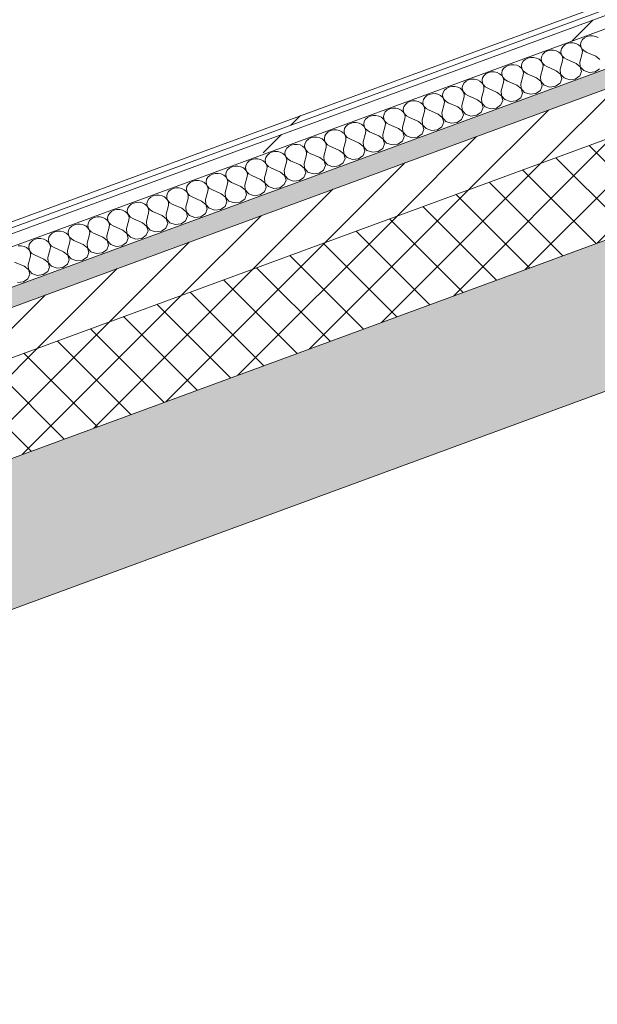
# Model space of a CAD drawing. Header units: millimetres. Extents: x -8337 to 19291, y 9509 to 21675.
# Tile 138 of 163: x 9517 to 10056, y 15200 to 16119. Entities that reach past the tile are written whole.
import ezdxf

# ---------------------------------------------------------------- set-up
doc = ezdxf.new("R2010")
doc.units = ezdxf.units.MM
doc.header["$MEASUREMENT"] = 0
doc.linetypes.add('Wipeout_Contour', pattern=[1000, 0, -1000])
doc.layers.add('12_FAÇ_Façana', color=7, linetype='Continuous')
doc.layers.add('Nuevo_08_E_Envans secs', color=7, linetype='Continuous')
for name, color, linetype, lineweight, true_color in [('12_FAÇ_Façana_Pluma_Nº__102', 7, 'Continuous', 5, 0xcccccc), ('12_FAÇ_Façana_Pluma_Nº__174', 7, 'Continuous', 13, 0xe4ad2c), ('12_FAÇ_Façana_Pluma_Nº__176', 7, 'Continuous', 15, 0x93a0c6), ('Nuevo_08_E_Envans secs_Pluma_Nº__102', 7, 'Continuous', 5, 0xcccccc), ('Nuevo_08_E_Envans secs_Pluma_Nº__171', 171, 'Continuous', 13, 0xaaaaff), ('Nuevo_08_E_Envans secs_Pluma_Nº__177', 7, 'Continuous', 15, 0xf7e046)]:
    doc.layers.add(name, color=color, linetype=linetype, lineweight=lineweight, true_color=true_color)
for name, color, linetype, lineweight in [('12_FAÇ_Façana_Pluma_Nº__2', 8, 'Continuous', 5), ('12_FAÇ_Façana_Pluma_Nº__7', 7, 'Continuous', 5), ('Nuevo_08_E_Envans secs_Pluma_Nº__1', 7, 'Continuous', 5)]:
    doc.layers.add(name, color=color, linetype=linetype, lineweight=lineweight)
pattern_1 = [(45, (0, 0), (-183.8478, 183.8478), [195, -65]), (45, (7e-14, 183.85), (-183.8478, 183.8478), [195, -65])]

# ---------------------------------------------------------------- blocks, each defined once
blk = doc.blocks.new('Elem Sección_40_1')
at = {"layer": '12_FAÇ_Façana_Pluma_Nº__102', "linetype": 'Continuous', "lineweight": 0, "true_color": 0xe5e5e5}
blk.add_hatch(color=254, dxfattribs=at).paths.add_polyline_path([(8440.8, 15316.98), (8506.81, 15200.22), (11746.65, 16391), (11729.04, 16422.14), (11684.88, 16405.91), (11636.48, 16491.53)])
at = {"layer": '12_FAÇ_Façana_Pluma_Nº__174', "linetype": 'Continuous', "lineweight": 13, "true_color": 0xe4ad2c}
h = blk.add_hatch(dxfattribs=at)
h.set_pattern_fill('SATE_Aislamiento_0001', color=42, style=0, pattern_type=2)
h.set_pattern_definition([(45, (0, 0), (-21.213203, 21.213203), []), (135, (0, 0), (21.213203, 21.213203), [])])
h.paths.add_polyline_path([(8396.8, 15394.81), (8440.8, 15316.98), (11636.48, 16491.53), (11592.47, 16569.37)])
at = {"layer": '12_FAÇ_Façana_Pluma_Nº__176', "linetype": 'Continuous', "lineweight": 0, "true_color": 0x495063}
blk.add_hatch(color=251, dxfattribs=at).paths.add_polyline_path([(11561.67, 16623.86), (8365.99, 15449.3), (8374.79, 15433.73), (11570.47, 16608.29)])
at = {"layer": '12_FAÇ_Façana_Pluma_Nº__2', "linetype": 'Continuous', "lineweight": 5}
h = blk.add_hatch(dxfattribs=at)
h.set_pattern_fill('Ceramic_0001', color=8, style=0, pattern_type=2)
h.set_pattern_definition([(45, (0, 0), (-21.213203, 21.213203), [])])
h.paths.add_polyline_path([(8374.79, 15433.73), (8396.8, 15394.81), (11592.47, 16569.37), (11570.47, 16608.29)])
at = {"layer": '12_FAÇ_Façana_Pluma_Nº__7', "color": 7, "linetype": 'Continuous', "lineweight": 5}
for p, q in [((11570.47, 16608.29), (8374.79, 15433.73)), ((11592.47, 16569.37), (8396.8, 15394.81)), ((11636.48, 16491.53), (8440.8, 15316.98)), ((11746.65, 16391), (8506.81, 15200.22))]:
    blk.add_line(p, q, dxfattribs=at)
blk = doc.blocks.new('*X191')
at = {"layer": 'Nuevo_08_E_Envans secs_Pluma_Nº__102', "color": 254, "linetype": 'Continuous', "lineweight": 5, "true_color": 0xcccccc}
for p, q in [((10041.93, 16100.66), (10040.71, 16098.63)), ((10043.78, 16102.33), (10041.93, 16100.66)), ((10046.14, 16103.54), (10043.78, 16102.33)), ((10048.81, 16104.18), (10046.14, 16103.54)), ((10051.6, 16104.21), (10048.81, 16104.18)), ((10054.29, 16103.62), (10051.6, 16104.21)), ((10056.68, 16102.47), (10054.29, 16103.62)), ((10012.02, 16090.66), (10009.35, 16090.02)), ((10014.81, 16090.69), (10012.02, 16090.66)), ((10017.5, 16090.1), (10014.81, 16090.69)), ((10022.32, 16091.87), (10021.83, 16089.66)), ((10023.53, 16093.9), (10022.32, 16091.87)), ((10025.39, 16095.57), (10023.53, 16093.9)), ((10027.74, 16096.78), (10025.39, 16095.57)), ((10030.42, 16097.42), (10027.74, 16096.78)), ((10033.2, 16097.45), (10030.42, 16097.42)), ((10035.9, 16096.86), (10033.2, 16097.45)), ((10038.29, 16095.71), (10035.9, 16096.86)), ((10040.19, 16094.06), (10038.29, 16095.71)), ((10041.47, 16092.07), (10040.19, 16094.06)), ((10040.71, 16098.63), (10040.23, 16096.42)), ((10040.23, 16096.42), (10040.51, 16094.18)), ((10040.51, 16094.18), (10041.54, 16092.09)), ((10042.02, 16089.86), (10041.47, 16092.07)), ((10041.54, 16092.09), (10043.25, 16090.31)), ((9988.6, 16082.05), (9986.75, 16080.37)), ((9990.96, 16083.26), (9988.6, 16082.05)), ((9993.63, 16083.9), (9990.96, 16083.26)), ((9996.42, 16083.93), (9993.63, 16083.9)), ((9999.11, 16083.34), (9996.42, 16083.93)), ((10001.5, 16082.18), (9999.11, 16083.34)), ((10003.4, 16080.54), (10001.5, 16082.18)), ((10003.92, 16085.11), (10003.44, 16082.9)), ((10003.44, 16082.9), (10003.72, 16080.66)), ((10005.14, 16087.13), (10003.92, 16085.11)), ((10007, 16088.81), (10005.14, 16087.13)), ((10009.35, 16090.02), (10007, 16088.81)), ((10019.89, 16088.94), (10017.5, 16090.1)), ((10021.8, 16087.3), (10019.89, 16088.94)), ((10023.08, 16085.31), (10021.8, 16087.3)), ((10021.83, 16089.66), (10022.12, 16087.42)), ((10022.12, 16087.42), (10023.15, 16085.33)), ((10023.63, 16083.1), (10023.08, 16085.31)), ((10023.15, 16085.33), (10024.85, 16083.55)), ((10023.41, 16080.86), (10023.63, 16083.1)), ((10024.85, 16083.55), (10027.09, 16082.21)), ((10035.96, 16078.31), (10027.09, 16082.21)), ((10039.64, 16079.66), (10041.81, 16087.62)), ((10041.81, 16087.62), (10042.02, 16089.86)), ((10043.25, 16090.31), (10045.48, 16088.97)), ((10054.36, 16085.07), (10045.48, 16088.97)), ((10058.3, 16081.95), (10054.36, 16085.07)), ((9968.35, 16073.61), (9967.14, 16071.59)), ((9970.21, 16075.29), (9968.35, 16073.61)), ((9972.56, 16076.5), (9970.21, 16075.29)), ((9975.23, 16077.14), (9972.56, 16076.5)), ((9978.02, 16077.17), (9975.23, 16077.14)), ((9980.71, 16076.58), (9978.02, 16077.17)), ((9983.1, 16075.42), (9980.71, 16076.58)), ((9985.01, 16073.78), (9983.1, 16075.42)), ((9986.29, 16071.79), (9985.01, 16073.78)), ((9985.53, 16078.35), (9985.05, 16076.14)), ((9985.05, 16076.14), (9985.33, 16073.9)), ((9985.33, 16073.9), (9986.36, 16071.81)), ((9986.75, 16080.37), (9985.53, 16078.35)), ((10002.85, 16066.14), (10005.02, 16074.1)), ((10004.68, 16078.55), (10003.4, 16080.54)), ((10003.72, 16080.66), (10004.76, 16078.57)), ((10005.23, 16076.34), (10004.68, 16078.55)), ((10004.76, 16078.57), (10006.46, 16076.79)), ((10005.02, 16074.1), (10005.23, 16076.34)), ((10006.46, 16076.79), (10008.7, 16075.45)), ((10017.57, 16071.55), (10008.7, 16075.45)), ((10021.25, 16072.9), (10023.41, 16080.86)), ((10021.25, 16072.9), (10021.58, 16068.46)), ((10039.9, 16075.19), (10035.96, 16078.31)), ((10039.64, 16079.66), (10039.98, 16075.22)), ((10041.22, 16070.87), (10039.9, 16075.19)), ((10039.98, 16075.22), (10043.16, 16071.58)), ((10053.7, 16070.51), (10057.91, 16073.39)), ((9938.45, 16063.62), (9935.77, 16062.98)), ((9941.24, 16063.65), (9938.45, 16063.62)), ((9943.93, 16063.06), (9941.24, 16063.65)), ((9946.32, 16061.9), (9943.93, 16063.06)), ((9948.74, 16064.83), (9948.26, 16062.62)), ((9949.96, 16066.85), (9948.74, 16064.83)), ((9951.81, 16068.53), (9949.96, 16066.85)), ((9954.17, 16069.74), (9951.81, 16068.53)), ((9956.84, 16070.38), (9954.17, 16069.74)), ((9959.63, 16070.41), (9956.84, 16070.38)), ((9962.32, 16069.82), (9959.63, 16070.41)), ((9964.71, 16068.66), (9962.32, 16069.82)), ((9966.62, 16067.02), (9964.71, 16068.66)), ((9967.9, 16065.03), (9966.62, 16067.02)), ((9967.14, 16071.59), (9966.65, 16069.38)), ((9966.65, 16069.38), (9966.94, 16067.14)), ((9966.94, 16067.14), (9967.97, 16065.05)), ((9968.45, 16062.82), (9967.9, 16065.03)), ((9967.97, 16065.05), (9969.67, 16063.27)), ((9969.67, 16063.27), (9971.91, 16061.93)), ((9984.46, 16059.38), (9986.62, 16067.34)), ((9986.84, 16069.58), (9986.29, 16071.79)), ((9986.36, 16071.81), (9988.06, 16070.03)), ((9986.62, 16067.34), (9986.84, 16069.58)), ((9988.06, 16070.03), (9990.3, 16068.69)), ((9999.17, 16064.79), (9990.3, 16068.69)), ((10003.11, 16061.67), (9999.17, 16064.79)), ((10002.85, 16066.14), (10003.19, 16061.7)), ((10021.51, 16068.43), (10017.57, 16071.55)), ((10021.13, 16059.87), (10022.83, 16064.11)), ((10022.83, 16064.11), (10021.51, 16068.43)), ((10021.58, 16068.46), (10024.77, 16064.82)), ((10024.77, 16064.82), (10029.85, 16063.08)), ((10029.85, 16063.08), (10035.31, 16063.75)), ((10035.31, 16063.75), (10039.52, 16066.63)), ((10039.52, 16066.63), (10041.22, 16070.87)), ((10043.16, 16071.58), (10048.24, 16069.84)), ((10048.24, 16069.84), (10053.7, 16070.51)), ((9915.03, 16055.01), (9913.17, 16053.33)), ((9917.38, 16056.22), (9915.03, 16055.01)), ((9920.05, 16056.86), (9917.38, 16056.22)), ((9922.84, 16056.89), (9920.05, 16056.86)), ((9925.53, 16056.3), (9922.84, 16056.89)), ((9927.92, 16055.14), (9925.53, 16056.3)), ((9929.83, 16053.5), (9927.92, 16055.14)), ((9930.35, 16058.07), (9929.86, 16055.86)), ((9929.86, 16055.86), (9930.15, 16053.62)), ((9931.57, 16060.09), (9930.35, 16058.07)), ((9933.42, 16061.77), (9931.57, 16060.09)), ((9935.77, 16062.98), (9933.42, 16061.77)), ((9948.22, 16060.26), (9946.32, 16061.9)), ((9949.5, 16058.26), (9948.22, 16060.26)), ((9948.26, 16062.62), (9948.54, 16060.38)), ((9948.54, 16060.38), (9949.58, 16058.29)), ((9950.05, 16056.06), (9949.5, 16058.26)), ((9949.58, 16058.29), (9951.28, 16056.51)), ((9949.84, 16053.82), (9950.05, 16056.06)), ((9951.28, 16056.51), (9953.52, 16055.17)), ((9962.39, 16051.27), (9953.52, 16055.17)), ((9966.07, 16052.62), (9968.23, 16060.58)), ((9968.23, 16060.58), (9968.45, 16062.82)), ((9980.78, 16058.03), (9971.91, 16061.93)), ((9984.72, 16054.91), (9980.78, 16058.03)), ((9984.46, 16059.38), (9984.8, 16054.94)), ((9986.04, 16050.59), (9984.72, 16054.91)), ((9984.8, 16054.94), (9987.98, 16051.3)), ((10002.73, 16053.11), (10004.43, 16057.35)), ((10004.43, 16057.35), (10003.11, 16061.67)), ((10003.19, 16061.7), (10006.37, 16058.06)), ((10006.37, 16058.06), (10011.46, 16056.32)), ((10011.46, 16056.32), (10016.92, 16056.99)), ((10016.92, 16056.99), (10021.13, 16059.87)), ((9894.78, 16046.57), (9893.56, 16044.55)), ((9896.63, 16048.25), (9894.78, 16046.57)), ((9898.99, 16049.46), (9896.63, 16048.25)), ((9901.66, 16050.1), (9898.99, 16049.46)), ((9904.45, 16050.13), (9901.66, 16050.1)), ((9907.14, 16049.54), (9904.45, 16050.13)), ((9909.53, 16048.38), (9907.14, 16049.54)), ((9911.44, 16046.74), (9909.53, 16048.38)), ((9912.71, 16044.74), (9911.44, 16046.74)), ((9911.96, 16051.31), (9911.47, 16049.09)), ((9911.47, 16049.09), (9911.76, 16046.86)), ((9911.76, 16046.86), (9912.79, 16044.77)), ((9913.17, 16053.33), (9911.96, 16051.31)), ((9913.27, 16042.54), (9912.71, 16044.74)), ((9912.79, 16044.77), (9914.49, 16042.99)), ((9929.28, 16039.1), (9931.44, 16047.06)), ((9931.11, 16051.5), (9929.83, 16053.5)), ((9930.15, 16053.62), (9931.18, 16051.53)), ((9931.66, 16049.3), (9931.11, 16051.5)), ((9931.18, 16051.53), (9932.88, 16049.75)), ((9931.44, 16047.06), (9931.66, 16049.3)), ((9932.88, 16049.75), (9935.12, 16048.41)), ((9943.99, 16044.51), (9935.12, 16048.41)), ((9947.67, 16045.86), (9949.84, 16053.82)), ((9947.67, 16045.86), (9948.01, 16041.42)), ((9966.33, 16048.15), (9962.39, 16051.27)), ((9966.07, 16052.62), (9966.4, 16048.18)), ((9967.64, 16043.83), (9966.33, 16048.15)), ((9966.4, 16048.18), (9969.59, 16044.54)), ((9980.13, 16043.46), (9984.34, 16046.35)), ((9984.34, 16046.35), (9986.04, 16050.59)), ((9987.98, 16051.3), (9993.06, 16049.56)), ((9993.06, 16049.56), (9998.52, 16050.23)), ((9998.52, 16050.23), (10002.73, 16053.11)), ((9862.2, 16035.93), (9859.85, 16034.73)), ((9864.87, 16036.58), (9862.2, 16035.93)), ((9867.66, 16036.6), (9864.87, 16036.58)), ((9870.35, 16036.02), (9867.66, 16036.6)), ((9872.74, 16034.86), (9870.35, 16036.02)), ((9875.17, 16037.79), (9874.68, 16035.57)), ((9874.68, 16035.57), (9874.97, 16033.34)), ((9876.38, 16039.81), (9875.17, 16037.79)), ((9878.24, 16041.49), (9876.38, 16039.81)), ((9880.59, 16042.7), (9878.24, 16041.49)), ((9883.27, 16043.34), (9880.59, 16042.7)), ((9886.05, 16043.37), (9883.27, 16043.34)), ((9888.75, 16042.78), (9886.05, 16043.37)), ((9891.14, 16041.62), (9888.75, 16042.78)), ((9893.04, 16039.98), (9891.14, 16041.62)), ((9894.32, 16037.98), (9893.04, 16039.98)), ((9893.56, 16044.55), (9893.08, 16042.33)), ((9893.08, 16042.33), (9893.36, 16040.1)), ((9893.36, 16040.1), (9894.39, 16038.01)), ((9894.87, 16035.78), (9894.32, 16037.98)), ((9894.39, 16038.01), (9896.09, 16036.23)), ((9894.66, 16033.54), (9894.87, 16035.78)), ((9896.09, 16036.23), (9898.33, 16034.89)), ((9910.88, 16032.34), (9913.05, 16040.3)), ((9913.05, 16040.3), (9913.27, 16042.54)), ((9914.49, 16042.99), (9916.73, 16041.65)), ((9925.6, 16037.75), (9916.73, 16041.65)), ((9929.54, 16034.63), (9925.6, 16037.75)), ((9929.28, 16039.1), (9929.61, 16034.66)), ((9947.93, 16041.39), (9943.99, 16044.51)), ((9947.55, 16032.83), (9949.25, 16037.06)), ((9949.25, 16037.06), (9947.93, 16041.39)), ((9948.01, 16041.42), (9951.19, 16037.78)), ((9951.19, 16037.78), (9956.27, 16036.03)), ((9956.27, 16036.03), (9961.73, 16036.7)), ((9961.73, 16036.7), (9965.94, 16039.59)), ((9965.94, 16039.59), (9967.64, 16043.83)), ((9969.59, 16044.54), (9974.67, 16042.79)), ((9974.67, 16042.79), (9980.13, 16043.46)), ((9839.6, 16026.29), (9838.38, 16024.27)), ((9841.45, 16027.97), (9839.6, 16026.29)), ((9843.81, 16029.17), (9841.45, 16027.97)), ((9846.48, 16029.82), (9843.81, 16029.17)), ((9849.27, 16029.84), (9846.48, 16029.82)), ((9851.96, 16029.26), (9849.27, 16029.84)), ((9854.35, 16028.1), (9851.96, 16029.26)), ((9856.25, 16026.46), (9854.35, 16028.1)), ((9857.53, 16024.46), (9856.25, 16026.46)), ((9856.77, 16031.03), (9856.29, 16028.81)), ((9856.29, 16028.81), (9856.57, 16026.58)), ((9856.57, 16026.58), (9857.61, 16024.49)), ((9857.99, 16033.05), (9856.77, 16031.03)), ((9859.85, 16034.73), (9857.99, 16033.05)), ((9874.65, 16033.22), (9872.74, 16034.86)), ((9874.1, 16018.82), (9876.26, 16026.78)), ((9875.93, 16031.22), (9874.65, 16033.22)), ((9874.97, 16033.34), (9876, 16031.25)), ((9876.48, 16029.02), (9875.93, 16031.22)), ((9876, 16031.25), (9877.7, 16029.47)), ((9876.26, 16026.78), (9876.48, 16029.02)), ((9877.7, 16029.47), (9879.94, 16028.13)), ((9888.81, 16024.23), (9879.94, 16028.13)), ((9892.49, 16025.58), (9894.66, 16033.54)), ((9907.21, 16030.99), (9898.33, 16034.89)), ((9911.15, 16027.87), (9907.21, 16030.99)), ((9910.88, 16032.34), (9911.22, 16027.9)), ((9912.46, 16023.54), (9911.15, 16027.87)), ((9911.22, 16027.9), (9914.4, 16024.26)), ((9929.16, 16026.07), (9930.86, 16030.3)), ((9930.86, 16030.3), (9929.54, 16034.63)), ((9929.61, 16034.66), (9932.8, 16031.02)), ((9932.8, 16031.02), (9937.88, 16029.27)), ((9937.88, 16029.27), (9943.34, 16029.94)), ((9943.34, 16029.94), (9947.55, 16032.83)), ((9819.99, 16017.51), (9819.5, 16015.29)), ((9821.2, 16019.53), (9819.99, 16017.51)), ((9823.06, 16021.21), (9821.2, 16019.53)), ((9825.41, 16022.41), (9823.06, 16021.21)), ((9828.08, 16023.06), (9825.41, 16022.41)), ((9830.87, 16023.08), (9828.08, 16023.06)), ((9833.56, 16022.5), (9830.87, 16023.08)), ((9835.95, 16021.34), (9833.56, 16022.5)), ((9837.86, 16019.7), (9835.95, 16021.34)), ((9839.14, 16017.7), (9837.86, 16019.7)), ((9838.38, 16024.27), (9837.9, 16022.05)), ((9837.9, 16022.05), (9838.18, 16019.82)), ((9838.18, 16019.82), (9839.21, 16017.73)), ((9839.69, 16015.5), (9839.14, 16017.7)), ((9839.21, 16017.73), (9840.91, 16015.95)), ((9855.7, 16012.06), (9857.87, 16020.02)), ((9858.08, 16022.26), (9857.53, 16024.46)), ((9857.61, 16024.49), (9859.31, 16022.71)), ((9857.87, 16020.02), (9858.08, 16022.26)), ((9859.31, 16022.71), (9861.55, 16021.37)), ((9870.42, 16017.47), (9861.55, 16021.37)), ((9874.36, 16014.35), (9870.42, 16017.47)), ((9874.1, 16018.82), (9874.43, 16014.37)), ((9892.75, 16021.11), (9888.81, 16024.23)), ((9892.49, 16025.58), (9892.83, 16021.13)), ((9894.07, 16016.78), (9892.75, 16021.11)), ((9892.83, 16021.13), (9896.01, 16017.5)), ((9896.01, 16017.5), (9901.09, 16015.75)), ((9906.55, 16016.42), (9910.76, 16019.31)), ((9910.76, 16019.31), (9912.46, 16023.54)), ((9914.4, 16024.26), (9919.49, 16022.51)), ((9919.49, 16022.51), (9924.95, 16023.18)), ((9924.95, 16023.18), (9929.16, 16026.07)), ((9788.62, 16008.89), (9786.27, 16007.69)), ((9791.3, 16009.53), (9788.62, 16008.89)), ((9794.08, 16009.56), (9791.3, 16009.53)), ((9796.78, 16008.98), (9794.08, 16009.56)), ((9799.17, 16007.82), (9796.78, 16008.98)), ((9801.59, 16010.75), (9801.11, 16008.53)), ((9801.11, 16008.53), (9801.39, 16006.3)), ((9802.81, 16012.77), (9801.59, 16010.75)), ((9804.66, 16014.45), (9802.81, 16012.77)), ((9807.02, 16015.65), (9804.66, 16014.45)), ((9809.69, 16016.29), (9807.02, 16015.65)), ((9812.48, 16016.32), (9809.69, 16016.29)), ((9815.17, 16015.74), (9812.48, 16016.32)), ((9817.56, 16014.58), (9815.17, 16015.74)), ((9819.47, 16012.94), (9817.56, 16014.58)), ((9820.74, 16010.94), (9819.47, 16012.94)), ((9819.5, 16015.29), (9819.79, 16013.06)), ((9819.79, 16013.06), (9820.82, 16010.97)), ((9821.3, 16008.74), (9820.74, 16010.94)), ((9820.82, 16010.97), (9822.52, 16009.19)), ((9821.08, 16006.5), (9821.3, 16008.74)), ((9822.52, 16009.19), (9824.76, 16007.85)), ((9837.31, 16005.3), (9839.47, 16013.26)), ((9839.47, 16013.26), (9839.69, 16015.5)), ((9840.91, 16015.95), (9843.15, 16014.61)), ((9852.02, 16010.71), (9843.15, 16014.61)), ((9855.96, 16007.59), (9852.02, 16010.71)), ((9855.7, 16012.06), (9856.04, 16007.61)), ((9873.98, 16005.79), (9875.68, 16010.02)), ((9875.68, 16010.02), (9874.36, 16014.35)), ((9874.43, 16014.37), (9877.62, 16010.74)), ((9877.62, 16010.74), (9882.7, 16008.99)), ((9882.7, 16008.99), (9888.16, 16009.66)), ((9888.16, 16009.66), (9892.37, 16012.55)), ((9892.37, 16012.55), (9894.07, 16016.78)), ((9901.09, 16015.75), (9906.55, 16016.42)), ((9766.02, 15999.25), (9764.8, 15997.22)), ((9767.88, 16000.93), (9766.02, 15999.25)), ((9770.23, 16002.13), (9767.88, 16000.93)), ((9772.9, 16002.77), (9770.23, 16002.13)), ((9775.69, 16002.8), (9772.9, 16002.77)), ((9778.38, 16002.22), (9775.69, 16002.8)), ((9780.77, 16001.06), (9778.38, 16002.22)), ((9782.68, 15999.42), (9780.77, 16001.06)), ((9783.96, 15997.42), (9782.68, 15999.42)), ((9783.2, 16003.99), (9782.71, 16001.77)), ((9782.71, 16001.77), (9783, 15999.54)), ((9783, 15999.54), (9784.03, 15997.45)), ((9784.41, 16006.01), (9783.2, 16003.99)), ((9786.27, 16007.69), (9784.41, 16006.01)), ((9801.07, 16006.18), (9799.17, 16007.82)), ((9800.52, 15991.78), (9802.69, 15999.74)), ((9802.35, 16004.18), (9801.07, 16006.18)), ((9801.39, 16006.3), (9802.43, 16004.21)), ((9802.9, 16001.98), (9802.35, 16004.18)), ((9802.43, 16004.21), (9804.13, 16002.43)), ((9802.69, 15999.74), (9802.9, 16001.98)), ((9804.13, 16002.43), (9806.37, 16001.09)), ((9815.24, 15997.19), (9806.37, 16001.09)), ((9818.92, 15998.54), (9821.08, 16006.5)), ((9833.63, 16003.95), (9824.76, 16007.85)), ((9837.57, 16000.83), (9833.63, 16003.95)), ((9837.31, 16005.3), (9837.65, 16000.85)), ((9838.89, 15996.5), (9837.57, 16000.83)), ((9837.65, 16000.85), (9840.83, 15997.22)), ((9851.37, 15996.14), (9855.58, 15999.03)), ((9855.58, 15999.03), (9857.28, 16003.26)), ((9857.28, 16003.26), (9855.96, 16007.59)), ((9856.04, 16007.61), (9859.22, 16003.98)), ((9859.22, 16003.98), (9864.3, 16002.23)), ((9864.3, 16002.23), (9869.77, 16002.9)), ((9869.77, 16002.9), (9873.98, 16005.79)), ((9746.41, 15990.46), (9745.93, 15988.25)), ((9747.63, 15992.49), (9746.41, 15990.46)), ((9749.48, 15994.17), (9747.63, 15992.49)), ((9751.84, 15995.37), (9749.48, 15994.17)), ((9754.51, 15996.01), (9751.84, 15995.37)), ((9757.3, 15996.04), (9754.51, 15996.01)), ((9759.99, 15995.45), (9757.3, 15996.04)), ((9762.38, 15994.3), (9759.99, 15995.45)), ((9764.29, 15992.66), (9762.38, 15994.3)), ((9765.56, 15990.66), (9764.29, 15992.66)), ((9764.8, 15997.22), (9764.32, 15995.01)), ((9764.32, 15995.01), (9764.61, 15992.77)), ((9764.61, 15992.77), (9765.64, 15990.69)), ((9766.12, 15988.46), (9765.56, 15990.66)), ((9765.64, 15990.69), (9767.34, 15988.91)), ((9782.13, 15985.02), (9784.29, 15992.98)), ((9784.51, 15995.22), (9783.96, 15997.42)), ((9784.03, 15997.45), (9785.73, 15995.67)), ((9784.29, 15992.98), (9784.51, 15995.22)), ((9785.73, 15995.67), (9787.97, 15994.33)), ((9796.84, 15990.42), (9787.97, 15994.33)), ((9800.78, 15987.3), (9796.84, 15990.42)), ((9800.52, 15991.78), (9800.86, 15987.33)), ((9819.18, 15994.07), (9815.24, 15997.19)), ((9818.79, 15985.5), (9820.49, 15989.74)), ((9818.92, 15998.54), (9819.25, 15994.09)), ((9820.49, 15989.74), (9819.18, 15994.07)), ((9819.25, 15994.09), (9822.44, 15990.45)), ((9822.44, 15990.45), (9827.52, 15988.71)), ((9832.98, 15989.38), (9837.19, 15992.26)), ((9837.19, 15992.26), (9838.89, 15996.5)), ((9840.83, 15997.22), (9845.91, 15995.47)), ((9845.91, 15995.47), (9851.37, 15996.14)), ((9712.69, 15980.64), (9710.84, 15978.97)), ((9715.05, 15981.85), (9712.69, 15980.64)), ((9717.72, 15982.49), (9715.05, 15981.85)), ((9720.51, 15982.52), (9717.72, 15982.49)), ((9723.2, 15981.93), (9720.51, 15982.52)), ((9725.59, 15980.78), (9723.2, 15981.93)), ((9727.5, 15979.14), (9725.59, 15980.78)), ((9728.02, 15983.7), (9727.53, 15981.49)), ((9727.53, 15981.49), (9727.82, 15979.25)), ((9729.23, 15985.73), (9728.02, 15983.7)), ((9731.09, 15987.41), (9729.23, 15985.73)), ((9733.44, 15988.61), (9731.09, 15987.41)), ((9736.12, 15989.25), (9733.44, 15988.61)), ((9738.9, 15989.28), (9736.12, 15989.25)), ((9741.6, 15988.69), (9738.9, 15989.28)), ((9743.99, 15987.54), (9741.6, 15988.69)), ((9745.89, 15985.9), (9743.99, 15987.54)), ((9747.17, 15983.9), (9745.89, 15985.9)), ((9745.93, 15988.25), (9746.21, 15986.01)), ((9746.21, 15986.01), (9747.24, 15983.93)), ((9747.72, 15981.7), (9747.17, 15983.9)), ((9747.24, 15983.93), (9748.94, 15982.14)), ((9747.51, 15979.45), (9747.72, 15981.7)), ((9748.94, 15982.14), (9751.18, 15980.81)), ((9760.06, 15976.9), (9751.18, 15980.81)), ((9763.73, 15978.26), (9765.9, 15986.21)), ((9765.9, 15986.21), (9766.12, 15988.46)), ((9767.34, 15988.91), (9769.58, 15987.57)), ((9778.45, 15983.66), (9769.58, 15987.57)), ((9782.39, 15980.54), (9778.45, 15983.66)), ((9782.13, 15985.02), (9782.46, 15980.57)), ((9783.71, 15976.22), (9782.39, 15980.54)), ((9782.46, 15980.57), (9785.65, 15976.93)), ((9800.4, 15978.74), (9802.1, 15982.98)), ((9802.1, 15982.98), (9800.78, 15987.3)), ((9800.86, 15987.33), (9804.04, 15983.69)), ((9804.04, 15983.69), (9809.12, 15981.95)), ((9809.12, 15981.95), (9814.58, 15982.62)), ((9814.58, 15982.62), (9818.79, 15985.5)), ((9827.52, 15988.71), (9832.98, 15989.38)), ((9692.45, 15972.21), (9691.23, 15970.18)), ((9694.3, 15973.88), (9692.45, 15972.21)), ((9696.65, 15975.09), (9694.3, 15973.88)), ((9699.33, 15975.73), (9696.65, 15975.09)), ((9702.12, 15975.76), (9699.33, 15975.73)), ((9704.81, 15975.17), (9702.12, 15975.76)), ((9707.2, 15974.02), (9704.81, 15975.17)), ((9709.1, 15972.38), (9707.2, 15974.02)), ((9710.38, 15970.38), (9709.1, 15972.38)), ((9709.62, 15976.94), (9709.14, 15974.73)), ((9709.14, 15974.73), (9709.42, 15972.49)), ((9709.42, 15972.49), (9710.46, 15970.4)), ((9710.84, 15978.97), (9709.62, 15976.94)), ((9726.95, 15964.73), (9729.11, 15972.69)), ((9728.78, 15977.14), (9727.5, 15979.14)), ((9727.82, 15979.25), (9728.85, 15977.17)), ((9729.33, 15974.93), (9728.78, 15977.14)), ((9728.85, 15977.17), (9730.55, 15975.38)), ((9729.11, 15972.69), (9729.33, 15974.93)), ((9730.55, 15975.38), (9732.79, 15974.05)), ((9741.66, 15970.14), (9732.79, 15974.05)), ((9745.34, 15971.5), (9747.51, 15979.45)), ((9745.34, 15971.5), (9745.68, 15967.05)), ((9764, 15973.78), (9760.06, 15976.9)), ((9763.73, 15978.26), (9764.07, 15973.81)), ((9765.31, 15969.46), (9764, 15973.78)), ((9764.07, 15973.81), (9767.25, 15970.17)), ((9777.8, 15969.1), (9782.01, 15971.98)), ((9782.01, 15971.98), (9783.71, 15976.22)), ((9785.65, 15976.93), (9790.73, 15975.19)), ((9790.73, 15975.19), (9796.19, 15975.86)), ((9796.19, 15975.86), (9800.4, 15978.74)), ((9662.54, 15962.21), (9659.87, 15961.57)), ((9665.33, 15962.24), (9662.54, 15962.21)), ((9668.02, 15961.65), (9665.33, 15962.24)), ((9672.84, 15963.42), (9672.35, 15961.21)), ((9674.05, 15965.45), (9672.84, 15963.42)), ((9675.91, 15967.12), (9674.05, 15965.45)), ((9678.26, 15968.33), (9675.91, 15967.12)), ((9680.93, 15968.97), (9678.26, 15968.33)), ((9683.72, 15969), (9680.93, 15968.97)), ((9686.41, 15968.41), (9683.72, 15969)), ((9688.8, 15967.25), (9686.41, 15968.41)), ((9690.71, 15965.61), (9688.8, 15967.25)), ((9691.99, 15963.62), (9690.71, 15965.61)), ((9691.23, 15970.18), (9690.75, 15967.97)), ((9690.75, 15967.97), (9691.03, 15965.73)), ((9691.03, 15965.73), (9692.06, 15963.64)), ((9692.54, 15961.41), (9691.99, 15963.62)), ((9692.06, 15963.64), (9693.76, 15961.86)), ((9708.55, 15957.97), (9710.72, 15965.93)), ((9710.93, 15968.17), (9710.38, 15970.38)), ((9710.46, 15970.4), (9712.16, 15968.62)), ((9710.72, 15965.93), (9710.93, 15968.17)), ((9712.16, 15968.62), (9714.4, 15967.28)), ((9723.27, 15963.38), (9714.4, 15967.28)), ((9727.21, 15960.26), (9723.27, 15963.38)), ((9726.95, 15964.73), (9727.28, 15960.29)), ((9745.6, 15967.02), (9741.66, 15970.14)), ((9745.22, 15958.46), (9746.92, 15962.7)), ((9746.92, 15962.7), (9745.6, 15967.02)), ((9745.68, 15967.05), (9748.86, 15963.41)), ((9748.86, 15963.41), (9753.94, 15961.67)), ((9753.94, 15961.67), (9759.4, 15962.34)), ((9759.4, 15962.34), (9763.61, 15965.22)), ((9763.61, 15965.22), (9765.31, 15969.46)), ((9767.25, 15970.17), (9772.34, 15968.43)), ((9772.34, 15968.43), (9777.8, 15969.1)), ((9639.12, 15953.6), (9637.26, 15951.92)), ((9641.47, 15954.81), (9639.12, 15953.6)), ((9644.15, 15955.45), (9641.47, 15954.81)), ((9646.93, 15955.48), (9644.15, 15955.45)), ((9649.63, 15954.89), (9646.93, 15955.48)), ((9652.02, 15953.73), (9649.63, 15954.89)), ((9653.92, 15952.09), (9652.02, 15953.73)), ((9654.44, 15956.66), (9653.96, 15954.45)), ((9653.96, 15954.45), (9654.24, 15952.21)), ((9655.66, 15958.68), (9654.44, 15956.66)), ((9657.51, 15960.36), (9655.66, 15958.68)), ((9659.87, 15961.57), (9657.51, 15960.36)), ((9670.41, 15960.49), (9668.02, 15961.65)), ((9672.32, 15958.85), (9670.41, 15960.49)), ((9673.59, 15956.86), (9672.32, 15958.85)), ((9672.35, 15961.21), (9672.64, 15958.97)), ((9672.64, 15958.97), (9673.67, 15956.88)), ((9674.15, 15954.65), (9673.59, 15956.86)), ((9673.67, 15956.88), (9675.37, 15955.1)), ((9673.93, 15952.41), (9674.15, 15954.65)), ((9675.37, 15955.1), (9677.61, 15953.76)), ((9686.48, 15949.86), (9677.61, 15953.76)), ((9690.16, 15951.21), (9692.32, 15959.17)), ((9692.32, 15959.17), (9692.54, 15961.41)), ((9693.76, 15961.86), (9696, 15960.52)), ((9704.87, 15956.62), (9696, 15960.52)), ((9708.81, 15953.5), (9704.87, 15956.62)), ((9708.55, 15957.97), (9708.89, 15953.53)), ((9710.13, 15949.18), (9708.81, 15953.5)), ((9708.89, 15953.53), (9712.07, 15949.89)), ((9726.82, 15951.7), (9728.52, 15955.94)), ((9728.52, 15955.94), (9727.21, 15960.26)), ((9727.28, 15960.29), (9730.47, 15956.65)), ((9730.47, 15956.65), (9735.55, 15954.91)), ((9735.55, 15954.91), (9741.01, 15955.58)), ((9741.01, 15955.58), (9745.22, 15958.46)), ((9618.87, 15945.16), (9617.65, 15943.14)), ((9620.73, 15946.84), (9618.87, 15945.16)), ((9623.08, 15948.05), (9620.73, 15946.84)), ((9625.75, 15948.69), (9623.08, 15948.05)), ((9628.54, 15948.72), (9625.75, 15948.69)), ((9631.23, 15948.13), (9628.54, 15948.72)), ((9633.62, 15946.97), (9631.23, 15948.13)), ((9635.53, 15945.33), (9633.62, 15946.97)), ((9636.81, 15943.34), (9635.53, 15945.33)), ((9636.05, 15949.9), (9635.56, 15947.69)), ((9635.56, 15947.69), (9635.85, 15945.45)), ((9635.85, 15945.45), (9636.88, 15943.36)), ((9637.26, 15951.92), (9636.05, 15949.9)), ((9653.37, 15937.69), (9655.54, 15945.65)), ((9655.2, 15950.1), (9653.92, 15952.09)), ((9654.24, 15952.21), (9655.27, 15950.12)), ((9655.75, 15947.89), (9655.2, 15950.1)), ((9655.27, 15950.12), (9656.98, 15948.34)), ((9655.54, 15945.65), (9655.75, 15947.89)), ((9656.98, 15948.34), (9659.22, 15947)), ((9668.09, 15943.1), (9659.22, 15947)), ((9671.76, 15944.45), (9673.93, 15952.41)), ((9671.76, 15944.45), (9672.1, 15940.01)), ((9690.42, 15946.74), (9686.48, 15949.86)), ((9690.16, 15951.21), (9690.49, 15946.77)), ((9691.74, 15942.42), (9690.42, 15946.74)), ((9690.49, 15946.77), (9693.68, 15943.13)), ((9704.22, 15942.06), (9708.43, 15944.94)), ((9708.43, 15944.94), (9710.13, 15949.18)), ((9712.07, 15949.89), (9717.15, 15948.15)), ((9717.15, 15948.15), (9722.62, 15948.82)), ((9722.62, 15948.82), (9726.82, 15951.7)), ((9586.29, 15934.53), (9583.94, 15933.32)), ((9588.96, 15935.17), (9586.29, 15934.53)), ((9591.75, 15935.2), (9588.96, 15935.17)), ((9594.44, 15934.61), (9591.75, 15935.2)), ((9596.83, 15933.45), (9594.44, 15934.61)), ((9599.26, 15936.38), (9598.78, 15934.17)), ((9600.48, 15938.4), (9599.26, 15936.38)), ((9602.33, 15940.08), (9600.48, 15938.4)), ((9604.69, 15941.29), (9602.33, 15940.08)), ((9607.36, 15941.93), (9604.69, 15941.29)), ((9610.15, 15941.96), (9607.36, 15941.93)), ((9612.84, 15941.37), (9610.15, 15941.96)), ((9615.23, 15940.21), (9612.84, 15941.37)), ((9617.14, 15938.57), (9615.23, 15940.21)), ((9618.41, 15936.57), (9617.14, 15938.57)), ((9617.65, 15943.14), (9617.17, 15940.93)), ((9617.17, 15940.93), (9617.46, 15938.69)), ((9617.46, 15938.69), (9618.49, 15936.6)), ((9618.96, 15934.37), (9618.41, 15936.57)), ((9618.49, 15936.6), (9620.19, 15934.82)), ((9618.75, 15932.13), (9618.96, 15934.37)), ((9620.19, 15934.82), (9622.43, 15933.48)), ((9634.98, 15930.93), (9637.14, 15938.89)), ((9637.36, 15941.13), (9636.81, 15943.34)), ((9636.88, 15943.36), (9638.58, 15941.58)), ((9637.14, 15938.89), (9637.36, 15941.13)), ((9638.58, 15941.58), (9640.82, 15940.24)), ((9649.69, 15936.34), (9640.82, 15940.24)), ((9653.63, 15933.22), (9649.69, 15936.34)), ((9653.37, 15937.69), (9653.71, 15933.25)), ((9672.03, 15939.98), (9668.09, 15943.1)), ((9671.64, 15931.42), (9673.34, 15935.66)), ((9673.34, 15935.66), (9672.03, 15939.98)), ((9672.1, 15940.01), (9675.29, 15936.37)), ((9675.29, 15936.37), (9680.37, 15934.63)), ((9680.37, 15934.63), (9685.83, 15935.3)), ((9685.83, 15935.3), (9690.04, 15938.18)), ((9690.04, 15938.18), (9691.74, 15942.42)), ((9693.68, 15943.13), (9698.76, 15941.39)), ((9698.76, 15941.39), (9704.22, 15942.06)), ((9565.54, 15926.56), (9563.69, 15924.88)), ((9567.9, 15927.77), (9565.54, 15926.56)), ((9570.57, 15928.41), (9567.9, 15927.77)), ((9573.36, 15928.44), (9570.57, 15928.41)), ((9576.05, 15927.85), (9573.36, 15928.44)), ((9578.44, 15926.69), (9576.05, 15927.85)), ((9580.35, 15925.05), (9578.44, 15926.69)), ((9580.87, 15929.62), (9580.38, 15927.41)), ((9580.38, 15927.41), (9580.67, 15925.17)), ((9582.08, 15931.64), (9580.87, 15929.62)), ((9583.94, 15933.32), (9582.08, 15931.64)), ((9598.74, 15931.81), (9596.83, 15933.45)), ((9598.19, 15917.41), (9600.36, 15925.37)), ((9600.02, 15929.81), (9598.74, 15931.81)), ((9598.78, 15934.17), (9599.06, 15931.93)), ((9599.06, 15931.93), (9600.09, 15929.84)), ((9600.57, 15927.61), (9600.02, 15929.81)), ((9600.09, 15929.84), (9601.79, 15928.06)), ((9600.36, 15925.37), (9600.57, 15927.61)), ((9601.79, 15928.06), (9604.03, 15926.72)), ((9612.9, 15922.82), (9604.03, 15926.72)), ((9616.58, 15924.17), (9618.75, 15932.13)), ((9631.3, 15929.58), (9622.43, 15933.48)), ((9635.24, 15926.46), (9631.3, 15929.58)), ((9634.98, 15930.93), (9635.31, 15926.49)), ((9636.56, 15922.14), (9635.24, 15926.46)), ((9635.31, 15926.49), (9638.5, 15922.85)), ((9653.25, 15924.66), (9654.95, 15928.9)), ((9654.95, 15928.9), (9653.63, 15933.22)), ((9653.71, 15933.25), (9656.89, 15929.61)), ((9656.89, 15929.61), (9661.97, 15927.87)), ((9661.97, 15927.87), (9667.43, 15928.54)), ((9667.43, 15928.54), (9671.64, 15931.42)), ((9544.08, 15916.1), (9543.6, 15913.88)), ((9545.3, 15918.12), (9544.08, 15916.1)), ((9547.15, 15919.8), (9545.3, 15918.12)), ((9549.5, 15921.01), (9547.15, 15919.8)), ((9552.18, 15921.65), (9549.5, 15921.01)), ((9554.97, 15921.68), (9552.18, 15921.65)), ((9557.66, 15921.09), (9554.97, 15921.68)), ((9560.05, 15919.93), (9557.66, 15921.09)), ((9561.95, 15918.29), (9560.05, 15919.93)), ((9563.23, 15916.29), (9561.95, 15918.29)), ((9562.47, 15922.86), (9561.99, 15920.64)), ((9561.99, 15920.64), (9562.27, 15918.41)), ((9562.27, 15918.41), (9563.31, 15916.32)), ((9563.69, 15924.88), (9562.47, 15922.86)), ((9563.78, 15914.09), (9563.23, 15916.29)), ((9563.31, 15916.32), (9565.01, 15914.54)), ((9579.8, 15910.65), (9581.96, 15918.61)), ((9581.63, 15923.05), (9580.35, 15925.05)), ((9580.67, 15925.17), (9581.7, 15923.08)), ((9582.18, 15920.85), (9581.63, 15923.05)), ((9581.7, 15923.08), (9583.4, 15921.3)), ((9581.96, 15918.61), (9582.18, 15920.85)), ((9583.4, 15921.3), (9585.64, 15919.96)), ((9594.51, 15916.06), (9585.64, 15919.96)), ((9598.45, 15912.94), (9594.51, 15916.06)), ((9598.19, 15917.41), (9598.53, 15912.97)), ((9616.85, 15919.7), (9612.9, 15922.82)), ((9616.58, 15924.17), (9616.92, 15919.73)), ((9618.16, 15915.38), (9616.85, 15919.7)), ((9616.92, 15919.73), (9620.1, 15916.09)), ((9620.1, 15916.09), (9625.19, 15914.34)), ((9630.65, 15915.01), (9634.86, 15917.9)), ((9634.86, 15917.9), (9636.56, 15922.14)), ((9638.5, 15922.85), (9643.58, 15921.11)), ((9643.58, 15921.11), (9649.04, 15921.77)), ((9649.04, 15921.77), (9653.25, 15924.66)), ((9518.18, 15908.15), (9515.39, 15908.13)), ((9520.87, 15907.57), (9518.18, 15908.15)), ((9523.26, 15906.41), (9520.87, 15907.57)), ((9525.69, 15909.34), (9525.2, 15907.12)), ((9525.2, 15907.12), (9525.49, 15904.89)), ((9526.9, 15911.36), (9525.69, 15909.34)), ((9528.76, 15913.04), (9526.9, 15911.36)), ((9531.11, 15914.24), (9528.76, 15913.04)), ((9533.78, 15914.89), (9531.11, 15914.24)), ((9536.57, 15914.91), (9533.78, 15914.89)), ((9539.26, 15914.33), (9536.57, 15914.91)), ((9541.65, 15913.17), (9539.26, 15914.33)), ((9543.56, 15911.53), (9541.65, 15913.17)), ((9544.84, 15909.53), (9543.56, 15911.53)), ((9543.6, 15913.88), (9543.88, 15911.65)), ((9543.88, 15911.65), (9544.91, 15909.56)), ((9545.39, 15907.33), (9544.84, 15909.53)), ((9544.91, 15909.56), (9546.61, 15907.78)), ((9545.17, 15905.09), (9545.39, 15907.33)), ((9546.61, 15907.78), (9548.85, 15906.44)), ((9561.4, 15903.89), (9563.57, 15911.85)), ((9563.57, 15911.85), (9563.78, 15914.09)), ((9565.01, 15914.54), (9567.25, 15913.2)), ((9576.12, 15909.3), (9567.25, 15913.2)), ((9580.06, 15906.18), (9576.12, 15909.3)), ((9579.8, 15910.65), (9580.13, 15906.21)), ((9598.07, 15904.38), (9599.77, 15908.61)), ((9599.77, 15908.61), (9598.45, 15912.94)), ((9598.53, 15912.97), (9601.71, 15909.33)), ((9601.71, 15909.33), (9606.79, 15907.58)), ((9606.79, 15907.58), (9612.25, 15908.25)), ((9612.25, 15908.25), (9616.46, 15911.14)), ((9616.46, 15911.14), (9618.16, 15915.38)), ((9625.19, 15914.34), (9630.65, 15915.01)), ((9525.17, 15904.77), (9523.26, 15906.41)), ((9524.61, 15890.37), (9526.78, 15898.33)), ((9526.44, 15902.77), (9525.17, 15904.77)), ((9525.49, 15904.89), (9526.52, 15902.8)), ((9527, 15900.57), (9526.44, 15902.77)), ((9526.52, 15902.8), (9528.22, 15901.02)), ((9526.78, 15898.33), (9527, 15900.57)), ((9528.22, 15901.02), (9530.46, 15899.68)), ((9539.33, 15895.78), (9530.46, 15899.68)), ((9543.01, 15897.13), (9545.17, 15905.09)), ((9557.72, 15902.54), (9548.85, 15906.44)), ((9561.66, 15899.42), (9557.72, 15902.54)), ((9561.4, 15903.89), (9561.74, 15899.45)), ((9562.98, 15895.09), (9561.66, 15899.42)), ((9561.74, 15899.45), (9564.92, 15895.81)), ((9575.47, 15894.73), (9579.67, 15897.62)), ((9579.67, 15897.62), (9581.37, 15901.85)), ((9581.37, 15901.85), (9580.06, 15906.18)), ((9580.13, 15906.21), (9583.32, 15902.57)), ((9583.32, 15902.57), (9588.4, 15900.82)), ((9588.4, 15900.82), (9593.86, 15901.49)), ((9593.86, 15901.49), (9598.07, 15904.38)), ((9520.94, 15889.02), (9512.06, 15892.92)), ((9524.88, 15885.9), (9520.94, 15889.02)), ((9524.61, 15890.37), (9524.95, 15885.92)), ((9543.27, 15892.66), (9539.33, 15895.78)), ((9543.01, 15897.13), (9543.34, 15892.68)), ((9544.59, 15888.33), (9543.27, 15892.66)), ((9543.34, 15892.68), (9546.53, 15889.05)), ((9546.53, 15889.05), (9551.61, 15887.3)), ((9557.07, 15887.97), (9561.28, 15890.86)), ((9561.28, 15890.86), (9562.98, 15895.09)), ((9564.92, 15895.81), (9570, 15894.06)), ((9570, 15894.06), (9575.47, 15894.73)), ((9524.49, 15877.34), (9526.19, 15881.57)), ((9526.19, 15881.57), (9524.88, 15885.9)), ((9524.95, 15885.92), (9528.13, 15882.29)), ((9528.13, 15882.29), (9533.22, 15880.54)), ((9533.22, 15880.54), (9538.68, 15881.21)), ((9538.68, 15881.21), (9542.89, 15884.1)), ((9542.89, 15884.1), (9544.59, 15888.33)), ((9551.61, 15887.3), (9557.07, 15887.97)), ((9514.82, 15873.78), (9520.28, 15874.45)), ((9520.28, 15874.45), (9524.49, 15877.34))]:
    blk.add_line(p, q, dxfattribs=at)
blk = doc.blocks.new('Elem Sección_142_1')
at = {"layer": 'Nuevo_08_E_Envans secs', "lineweight": 0}
blk.add_blockref('*X191', (0, 0), dxfattribs=at)
at = {"color": 254, "linetype": 'Wipeout_Contour', "lineweight": 0, "ltscale": 75793.584164}
blk.add_wipeout([(8342.67, 15490.56), (8348.39, 15480.44), (11588.23, 16671.22), (11582.51, 16681.34)], dxfattribs=at).dxf.layer = 'Nuevo_08_E_Envans secs'
at = {"layer": 'Nuevo_08_E_Envans secs_Pluma_Nº__177', "linetype": 'Continuous', "lineweight": 15, "true_color": 0xf7e046}
h = blk.add_hatch(dxfattribs=at)
h.set_pattern_fill('Panellat_HPL_0001', color=53, style=0, pattern_type=2)
h.set_pattern_definition(pattern_1)
h.paths.add_polyline_path([(8342.67, 15490.56), (8348.39, 15480.44), (11588.23, 16671.22), (11582.51, 16681.34)])
at = {"color": 254, "linetype": 'Wipeout_Contour', "lineweight": 0, "ltscale": 75820.402023}
blk.add_wipeout([(8337.39, 15499.9), (8340.03, 15495.23), (11579.87, 16686.01), (11577.23, 16690.68)], dxfattribs=at).dxf.layer = 'Nuevo_08_E_Envans secs'
at = {"layer": 'Nuevo_08_E_Envans secs_Pluma_Nº__171', "linetype": 'Continuous', "lineweight": 13, "true_color": 0xaaaaff}
h = blk.add_hatch(dxfattribs=at)
h.set_pattern_fill('Panellat_HPL_0001', color=161, style=0, pattern_type=2)
h.set_pattern_definition(pattern_1)
h.paths.add_polyline_path([(8337.39, 15499.9), (8340.03, 15495.23), (11579.87, 16686.01), (11577.23, 16690.68)])
at = {"layer": 'Nuevo_08_E_Envans secs_Pluma_Nº__1', "color": 7, "linetype": 'Continuous', "lineweight": 5}
for p, q in [((11577.23, 16690.68), (8337.39, 15499.9)), ((11579.87, 16686.01), (8340.03, 15495.23)), ((11582.51, 16681.34), (8342.67, 15490.56)), ((11588.23, 16671.22), (8348.39, 15480.44))]:
    blk.add_line(p, q, dxfattribs=at)
at = {"layer": 'Nuevo_08_E_Envans secs_Pluma_Nº__1', "color": 7, "linetype": 'Continuous', "lineweight": 5, "flags": 128}
blk.add_lwpolyline([(11605.83, 16640.09), (11561.67, 16623.86), (8365.99, 15449.3)], dxfattribs=at)

msp = doc.modelspace()

# ---------------------------------------------------------------- block references
at = {"layer": '12_FAÇ_Façana', "lineweight": 0}
msp.add_blockref('Elem Sección_40_1', (0, 0), dxfattribs=at)

# ---------------------------------------------------------------- next in the draw order: block references
at = {"layer": 'Nuevo_08_E_Envans secs', "lineweight": 0}
msp.add_blockref('Elem Sección_142_1', (0, 0), dxfattribs=at)

doc.saveas('drawing.dxf')
